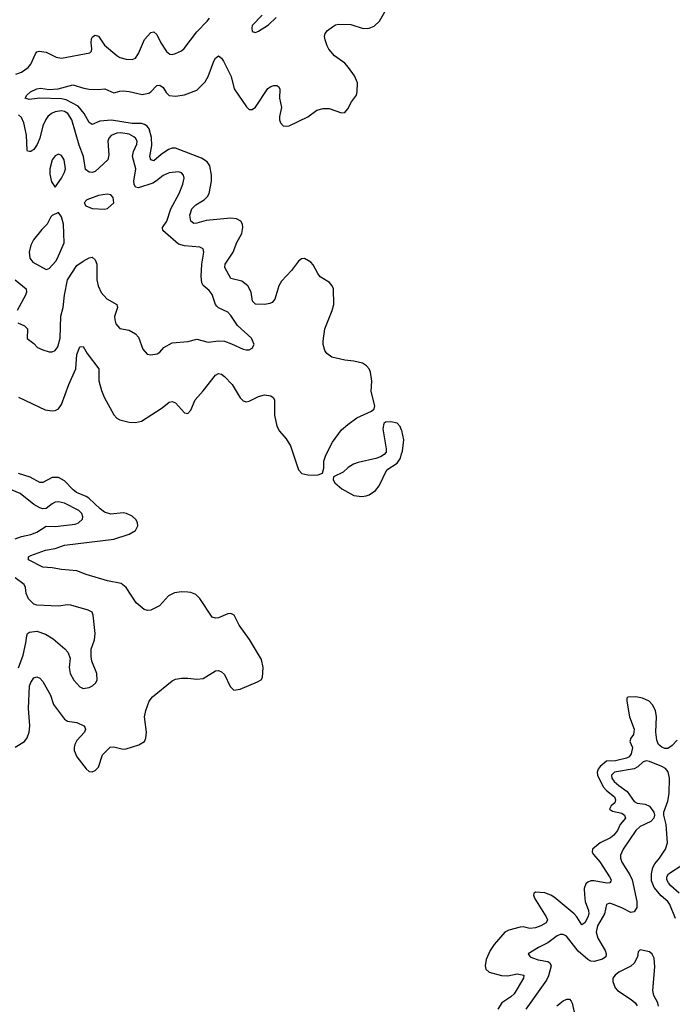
# Model space of a CAD drawing. Header units: inches. Extents: x 2143765 to 2212928, y 878963 to 1017374.
# Tile 182 of 256: x 2177519 to 2181758, y 970481 to 976880. Entities that reach past the tile are written whole.
import ezdxf

# ---------------------------------------------------------------- set-up
doc = ezdxf.new("R2010")
doc.units = ezdxf.units.IN
doc.header["$MEASUREMENT"] = 0
doc.layers.add('C1977', color=7, linetype='Continuous')
doc.layers.add('C1987', color=7, linetype='Continuous')

msp = doc.modelspace()

# ---------------------------------------------------------------- linework, layer by layer
at = {"layer": 'C1977', "color": 5}
for points, elevation in [([(2177510, 974426), (2177684.4, 974344.4), (2177730, 974336.9), (2177750, 974339.6), (2177770, 974351.8), (2177790, 974378.9), (2177837.9, 974510), (2177883.6, 974610), (2177890, 974704.7), (2177910, 974754.8), (2177930, 974756), (2177957.6, 974710), (2178031.8, 974611.8), (2178033.8, 974533.8), (2178050.2, 974470), (2178067.3, 974427.3), (2178130, 974312.7), (2178150, 974290.4), (2178170, 974279.5), (2178230, 974264.4), (2178270, 974262), (2178310, 974271.7), (2178443.3, 974356.7), (2178490, 974393.4), (2178510, 974398), (2178530, 974390.6), (2178590, 974325.5), (2178610, 974321.6), (2178630, 974343), (2178658.5, 974410), (2178711.1, 974468.9), (2178790, 974570.3), (2178810, 974580.3), (2178830, 974575.6), (2178850, 974561.7), (2178899.6, 974510), (2178950, 974423), (2178970, 974402.4), (2178990, 974397), (2179010, 974400.3), (2179070, 974431.3), (2179110, 974441.3), (2179150, 974436), (2179165.2, 974425.2), (2179174.6, 974410), (2179174.5, 974310), (2179190, 974238), (2179206, 974206), (2179250, 974155.6), (2179276.9, 974110), (2179330, 973953.4), (2179351, 973930), (2179390, 973921.7), (2179430, 973920.3), (2179457.7, 973922.3), (2179486.3, 973933.7), (2179495.1, 973964.9), (2179495.6, 974010), (2179508, 974050), (2179550, 974133.4), (2179610, 974214.9), (2179649.5, 974250), (2179710, 974292.4), (2179803.7, 974336.3), (2179822, 974350), (2179825.2, 974370), (2179802.5, 974462.5), (2179806.6, 974530), (2179797, 974590), (2179789.4, 974610), (2179772.3, 974630), (2179746.7, 974646.7), (2179690, 974660.5), (2179630, 974666.3), (2179546.7, 974686.7), (2179513.2, 974710), (2179500.9, 974730), (2179489.4, 974770), (2179489.4, 974790), (2179500.7, 974870), (2179549.6, 974990), (2179560.5, 975030), (2179556.9, 975130), (2179549.5, 975150), (2179531.1, 975171.1), (2179469.7, 975209.7), (2179454.5, 975230), (2179426, 975286), (2179410, 975304.5), (2179370, 975327.8), (2179350, 975325.6), (2179330, 975309.6), (2179284.6, 975250), (2179219.4, 975180.6), (2179203.2, 975150), (2179176.7, 975063.3), (2179158, 975042), (2179144.8, 975035.2), (2179110.2, 975029.8), (2179050, 975031.1), (2179031.1, 975050), (2179021.7, 975110), (2178999.8, 975150), (2178960.9, 975180.9), (2178890, 975198.3), (2178850.9, 975270), (2178854, 975290), (2178905, 975370), (2178930, 975432.4), (2178960.8, 975490), (2178968.9, 975530), (2178965.8, 975550), (2178954.5, 975570), (2178926.2, 975586.2), (2178890, 975589.9), (2178730, 975574.5), (2178670, 975557.3), (2178650, 975556.4), (2178629.8, 975569.8), (2178623.9, 975610), (2178638, 975650), (2178663.9, 975676.1), (2178717.8, 975710), (2178739.3, 975730), (2178748.9, 975750), (2178763.7, 975830), (2178764.7, 975870), (2178754.9, 975930), (2178736.1, 975956.1), (2178699.1, 975979.1), (2178530, 976045.3), (2178510, 976044.9), (2178484.6, 976035.4), (2178436.9, 976003.1), (2178390, 975963.5), (2178370, 975968.3), (2178364.1, 975990), (2178377.5, 976062.5), (2178375.2, 976115.2), (2178359.7, 976170), (2178347, 976187), (2178330, 976199.1), (2178310, 976204.4), (2178250, 976205.5), (2178114.1, 976225.9), (2178039.7, 976220.3), (2177990, 976197.7), (2177970, 976211.3), (2177937.9, 976270), (2177897.5, 976317.5), (2177819.5, 976359.5), (2177790, 976365.8), (2177650.1, 976369.9), (2177581.1, 976361.1), (2177555.1, 976370), (2177564.2, 976390), (2177588.2, 976410), (2177630, 976431.5), (2177653.9, 976433.9), (2177710, 976425.4), (2177768, 976430), (2177863.6, 976456.4), (2177934.7, 976434.7), (2177970, 976428.6), (2178030, 976425.2), (2178071.2, 976431.2), (2178130, 976403.6), (2178170, 976416.1), (2178190, 976416.9), (2178230, 976413), (2178313.9, 976393.9), (2178356.8, 976403.2), (2178370, 976410.2), (2178410, 976453.1), (2178430, 976454.9), (2178450, 976439.6), (2178470, 976406.4), (2178490, 976386.3), (2178530, 976382), (2178590, 976391.3), (2178670, 976422), (2178724.1, 976475.9), (2178743.5, 976510), (2178778.9, 976610), (2178790, 976630.6), (2178810, 976645.5), (2178830, 976630.5), (2178843.7, 976610), (2178893.2, 976510), (2178912.3, 976430), (2178993, 976313), (2179010, 976297.1), (2179030, 976295.3), (2179050, 976310.4), (2179130, 976432.3), (2179150, 976446.2), (2179170, 976452.1), (2179190, 976452.4), (2179203.2, 976443.2), (2179209.1, 976429.1), (2179205.7, 976370), (2179220.2, 976310), (2179206.2, 976250), (2179205.8, 976230), (2179212.4, 976210), (2179230, 976190.4), (2179250, 976187), (2179270, 976190.3), (2179390, 976248.2), (2179450, 976291), (2179490, 976303.8), (2179530, 976302), (2179610, 976273.7), (2179630, 976277.6), (2179650, 976300.4), (2179674.5, 976345.4), (2179706.3, 976390), (2179711.1, 976410), (2179712.3, 976470), (2179694.5, 976514.5), (2179655.8, 976570), (2179630, 976596.9), (2179564.5, 976644.5), (2179528.1, 976688.1), (2179516, 976710), (2179503.5, 976750), (2179498.9, 976770), (2179502.4, 976790), (2179518.7, 976810), (2179550, 976834), (2179570, 976845.5), (2179590, 976850.2), (2179670, 976847.9), (2179750, 976822), (2179790, 976824.5), (2179822.5, 976837.5), (2179856.3, 976870), (2179890, 976930.7)], 320), ([(2177493.9, 976526.1), (2177530, 976538.5), (2177574, 976570), (2177591.9, 976590), (2177621.6, 976658.4), (2177630, 976670.4), (2177644.9, 976675.1), (2177690, 976669.1), (2177756.2, 976636.2), (2177790, 976630.2), (2177974.7, 976665.3), (2177984.2, 976675.8), (2177987.3, 976690), (2177982.3, 976730), (2177985.5, 976754.5), (2177991.4, 976768.6), (2178010, 976779.7), (2178030, 976772.8), (2178070, 976714.7), (2178150, 976646.7), (2178170, 976633.8), (2178210, 976624.4), (2178250, 976620.3), (2178270, 976630.4), (2178290, 976660.4), (2178329.9, 976750.1), (2178370, 976795.8), (2178390, 976801.6), (2178410, 976783), (2178435.2, 976730), (2178472.4, 976672.4), (2178494.9, 976654.9), (2178510, 976652.7), (2178530, 976660.8), (2178570, 976678.5), (2178587.1, 976692.9), (2178670, 976802), (2178736.8, 976870), (2178750.9, 976890)], 340), ([(2179094, 976910), (2179030, 976841.2), (2179025.9, 976825.8), (2179030, 976802.8), (2179050, 976796.3), (2179070, 976805.5), (2179134.6, 976845.4), (2179185.8, 976894.2)], 340), ([(2177505.5, 974910), (2177549.3, 974889.3), (2177570.2, 974870.2), (2177567.2, 974807.2), (2177610, 974776.1), (2177635.3, 974750), (2177670, 974734), (2177710, 974721.5), (2177730, 974720.3), (2177750, 974730.4), (2177765.7, 974754.3), (2177781.7, 974810), (2177785.9, 974954.1), (2177800.7, 975010), (2177809.9, 975090), (2177829.1, 975190), (2177890, 975282.4), (2177930, 975311.5), (2177970, 975332.4), (2177990, 975335.5), (2178010, 975318.8), (2178019.5, 975290), (2178020.2, 975190), (2178028.7, 975150), (2178046.9, 975106.9), (2178084.7, 975064.7), (2178148.8, 975028.8), (2178153.4, 975010), (2178135.3, 974950), (2178135.8, 974930), (2178143.6, 974903.6), (2178170, 974874), (2178230, 974862.8), (2178270, 974838.8), (2178290, 974816), (2178318.4, 974738.4), (2178346.2, 974706.2), (2178370, 974702), (2178411.3, 974708.7), (2178430, 974719.1), (2178456, 974750), (2178510, 974780.4), (2178610, 974788.2), (2178670, 974804), (2178743.6, 974783.6), (2178810, 974793.2), (2178850, 974790.2), (2178894.4, 974774.4), (2178970, 974738), (2178990, 974734), (2179010, 974734.8), (2179030, 974744.7), (2179042, 974770), (2179024, 974810), (2178933.4, 974893.4), (2178890, 974958), (2178870, 974979.8), (2178810, 975007.7), (2178798.5, 975018.5), (2178789.8, 975030), (2178770, 975094.7), (2178750, 975119.8), (2178710, 975153.3), (2178702.6, 975170), (2178698.1, 975210), (2178701, 975290), (2178715.8, 975370), (2178711, 975391), (2178690, 975402), (2178590, 975409.8), (2178550, 975421), (2178448.5, 975510), (2178447.3, 975530), (2178475, 975570), (2178499.6, 975650), (2178555.7, 975750), (2178578.8, 975810), (2178587.3, 975850), (2178583, 975870), (2178570, 975884.2), (2178550, 975892), (2178490, 975884.1), (2178450, 975866.3), (2178408.2, 975831.8), (2178382.8, 975817.2), (2178290, 975786.9), (2178270, 975791.1), (2178261.9, 975810), (2178261.1, 975830), (2178272.8, 975910), (2178251.9, 975990), (2178257.2, 976022.8), (2178280.6, 976070), (2178281.8, 976090), (2178271.6, 976110), (2178259.6, 976119.6), (2178230, 976135.6), (2178175.5, 976144.5), (2178150, 976142.8), (2178113.6, 976126.4), (2178098.2, 976110), (2178092.2, 976090), (2178097.4, 976002.6), (2178090.2, 975970), (2178010, 975893.8), (2177990, 975886.2), (2177970, 975888.9), (2177947.2, 975907.2), (2177932.2, 975990), (2177905, 976065), (2177857.5, 976230), (2177831.2, 976270), (2177810, 976282.8), (2177790, 976288.1), (2177750, 976281.1), (2177726, 976270), (2177701, 976250), (2177688.1, 976231.9), (2177670, 976191.1), (2177650.1, 976110), (2177631.5, 976068.5), (2177610, 976036.8), (2177590, 976022.3), (2177582.5, 976022.5), (2177570, 976025.1), (2177567.4, 976030), (2177563.8, 976130), (2177545.5, 976210), (2177530, 976245.2), (2177510, 976261.1)], 340), ([(2177489.2, 975189.2), (2177561.3, 975130), (2177563, 975110), (2177555.7, 975090), (2177501.7, 974990)], 340), ([(2180000, 974213), (2179990, 974235.1), (2179970, 974257), (2179930, 974266), (2179896, 974264), (2179884.9, 974255.1), (2179878, 974222), (2179899.3, 974090), (2179899.1, 974070), (2179886.4, 974053.6), (2179862, 974038), (2179832, 974028), (2179717.3, 974002.7), (2179687.9, 973992.1), (2179653.4, 973970), (2179619.9, 973940.1), (2179558, 973910), (2179556, 973890), (2179566.8, 973870), (2179611.3, 973830), (2179688.6, 973788.6), (2179742, 973782), (2179770, 973786), (2179790, 973792), (2179830, 973820.4), (2179854.3, 973850), (2179904.9, 973955.1), (2179970, 973997.3), (2179992, 974030), (2180000, 974058.2)], 320), ([(2177490, 972152), (2177550, 972189.3), (2177567.2, 972212.8), (2177580.7, 972250), (2177585.3, 972290), (2177575.8, 972404.2), (2177582.4, 972550), (2177590, 972572.2), (2177610, 972603.7), (2177630, 972608.8), (2177650, 972599.5), (2177670, 972578.4), (2177718.6, 972490), (2177739.3, 972430), (2177810, 972333.6), (2177830, 972322), (2177890, 972312.4), (2177934.4, 972290), (2177941.1, 972281.1), (2177947.2, 972270), (2177940.3, 972250), (2177890, 972194.7), (2177877.4, 972170), (2177871.8, 972150), (2177873.4, 972130), (2177888.9, 972090), (2177950, 972010.6), (2177970, 971993.4), (2177990, 971992.7), (2178010, 972001.3), (2178030, 972021.6), (2178057.5, 972102.5), (2178107.2, 972152.8), (2178130, 972154.2), (2178190, 972138.4), (2178210, 972140.7), (2178293.7, 972166.3), (2178329.6, 972190), (2178338.3, 972210), (2178343.1, 972250), (2178329.7, 972350), (2178338, 972390), (2178360.7, 972450), (2178381.4, 972478.5), (2178510, 972584), (2178530, 972593), (2178570, 972600.5), (2178610, 972601.6), (2178670, 972594.4), (2178710, 972598), (2178790, 972647.7), (2178810, 972650.4), (2178830, 972641.6), (2178850, 972624.9), (2178886.9, 972546.9), (2178910, 972521.6), (2178950, 972528), (2179063.7, 972576.3), (2179086.6, 972590), (2179095.8, 972604.2), (2179100.5, 972670), (2179090, 972722.7), (2179012.3, 972852.3), (2178945.1, 972945.1), (2178911, 973011), (2178890, 973020.5), (2178870, 973018.3), (2178810, 972992.1), (2178790, 972989.7), (2178770, 972997.4), (2178690, 973119.1), (2178663.4, 973143.4), (2178630, 973156.8), (2178610, 973159.8), (2178570, 973161), (2178525, 973155), (2178484.8, 973135.2), (2178426, 973070), (2178370, 973041.7), (2178350, 973039.7), (2178327.7, 973047.7), (2178274.5, 973090), (2178209.8, 973189.8), (2178176.8, 973216.8), (2178090, 973232.4), (2177950, 973274.1), (2177890, 973297.3), (2177790, 973307.3), (2177730, 973318.5), (2177670, 973321), (2177576, 973370), (2177576, 973390), (2177590, 973397), (2177687.1, 973432.9), (2177750, 973443.2), (2177810, 973464.6), (2178130, 973504), (2178230, 973536.2), (2178270, 973560.6), (2178286.3, 973590), (2178284.7, 973610), (2178274.9, 973630), (2178250, 973652.3), (2178213.5, 973670), (2178190, 973674.4), (2178110, 973666.3), (2178070, 973679.8), (2178041, 973701), (2177967.4, 973770), (2177950, 973781.8), (2177887.4, 973807.4), (2177865, 973825), (2177810, 973883.2), (2177770, 973905), (2177730, 973903.7), (2177670, 973872.9), (2177650, 973871.5), (2177586.2, 973906.2), (2177510, 973929.9)], 320), ([(2177490, 973505.5), (2177530, 973521.4), (2177590, 973535), (2177629.7, 973550), (2177690, 973588.4), (2177750, 973585.9), (2177878.9, 973601.1), (2177900.7, 973610), (2177925.7, 973634.3), (2177929.7, 973650), (2177922.6, 973670), (2177903, 973690), (2177810, 973736.8), (2177770, 973747.4), (2177750, 973744.4), (2177730, 973734.3), (2177690, 973702.3), (2177670, 973701.4), (2177650, 973706.8), (2177611.2, 973730), (2177521.2, 973801.2), (2177470, 973821.8)], 340), ([(2177511.3, 972668.7), (2177541.4, 972750), (2177559, 972830), (2177564, 972876), (2177569, 972891), (2177581.4, 972898.6), (2177630, 972905.2), (2177687.1, 972887.1), (2177736.7, 972856.7), (2177811.8, 972791.8), (2177830.5, 972770), (2177846.7, 972730), (2177841.1, 972670), (2177847.4, 972630), (2177870, 972588.2), (2177910, 972543.8), (2177930, 972534.4), (2177970, 972539.5), (2177992.7, 972550), (2178014, 972570), (2178021.6, 972590), (2178020.5, 972630), (2177987.3, 972710), (2177982, 972742), (2177982.4, 972790), (2178005.1, 972850), (2178009.6, 972890), (2177995.6, 973010), (2177989, 973030), (2177963.3, 973043.3), (2177850, 973074), (2177830, 973076.2), (2177770, 973069.5), (2177630, 973074), (2177610, 973082.4), (2177575.4, 973115.4), (2177561.5, 973150), (2177557.2, 973190), (2177548.5, 973210), (2177490, 973252.7)], 340)]:
    msp.add_lwpolyline(points, dxfattribs=dict(at, elevation=elevation))
at = {"layer": 'C1977', "color": 5, "elevation": 360}
for points in [[(2177770, 976006), (2177750, 975995.6), (2177730.3, 975970), (2177714, 975910), (2177714.9, 975874.9), (2177726.2, 975826.2), (2177750, 975792), (2177790, 975850.6), (2177810, 975888), (2177815.3, 975910), (2177808.3, 975970), (2177790, 975996.9)], [(2178086.2, 975746.2), (2178030, 975738), (2177954.8, 975710), (2177937.3, 975690), (2177947.3, 975670), (2177990, 975653.4), (2178070, 975648.8), (2178090, 975652.7), (2178129.5, 975690), (2178124.9, 975724.9), (2178110, 975741.6)], [(2177770, 975626), (2177730, 975608), (2177721, 975599), (2177697.3, 975550), (2177663, 975517), (2177608.1, 975450), (2177590, 975414.5), (2177579.7, 975370), (2177584.7, 975330), (2177604, 975304), (2177690, 975256.9), (2177710, 975263.1), (2177753.1, 975310), (2177765.3, 975330), (2177806.6, 975430), (2177802.7, 975550), (2177790, 975598)]]:
    msp.add_lwpolyline(points, close=True, dxfattribs=at)
at = {"layer": 'C1987', "color": 5}
for points, elevation in [([(2180000, 974058.2), (2180004.8, 974075.2), (2180014, 974150), (2180001.3, 974210), (2180000, 974213)], 320), ([(2181790, 972197.4), (2181757.6, 972162.4), (2181730, 972144.2), (2181710, 972142.7), (2181690, 972151.7), (2181668.8, 972170), (2181658.1, 972198.1), (2181651.6, 972250), (2181656.3, 972350), (2181648.7, 972390), (2181630, 972426.6), (2181608, 972450), (2181565.8, 972470), (2181520.9, 972479.1), (2181470, 972477.2), (2181463.5, 972470), (2181463.8, 972450), (2181480.7, 972350), (2181509.8, 972270), (2181505.9, 972234.1), (2181489.3, 972210), (2181483.1, 972190), (2181499, 972150), (2181491.4, 972108.6), (2181479.2, 972090), (2181459.9, 972080.1), (2181390, 972064), (2181330, 972060.4), (2181290, 972026.4), (2181277.4, 972010), (2181270.3, 971990), (2181272.9, 971970), (2181310, 971893.3), (2181330, 971871.2), (2181383.3, 971830), (2181390.4, 971810.4), (2181385.1, 971790), (2181362.3, 971770), (2181349.4, 971749.4), (2181370, 971736.1), (2181430, 971723.5), (2181448.4, 971710), (2181453.5, 971690), (2181419.5, 971650), (2181401.5, 971610), (2181378.9, 971581.1), (2181356.8, 971563.2), (2181290, 971529.9), (2181240.6, 971490), (2181237.1, 971470), (2181246.4, 971453.6), (2181286.8, 971406.8), (2181350.7, 971310), (2181360.2, 971290), (2181358.4, 971281.6), (2181351.8, 971270), (2181332.5, 971267.5), (2181250, 971283.7), (2181230, 971283.4), (2181210, 971275.5), (2181196.8, 971263.2), (2181185.8, 971234.2), (2181187.1, 971192.9), (2181193.2, 971150), (2181214.9, 971090), (2181216.3, 971070), (2181210, 971046.8), (2181190, 971009.8), (2181170, 970996.9), (2181138.7, 971050), (2181120.2, 971070), (2180990, 971177.6), (2180970, 971189.8), (2180930, 971204.4), (2180870, 971209.4), (2180859.8, 971200.2), (2180856.4, 971190), (2180862.8, 971170), (2180939.5, 971050), (2180948.7, 971030), (2180939.4, 971010), (2180905, 970990), (2180870, 970977.6), (2180833.5, 970973.5), (2180790, 970983.7), (2180770, 970982.3), (2180697.1, 970962.9), (2180670, 970949.8), (2180600.6, 970870), (2180574.7, 970830), (2180550, 970772.7), (2180542.7, 970730), (2180546, 970710), (2180568.2, 970690), (2180649.1, 970669.1), (2180690, 970666.7), (2180750, 970679.8), (2180793.4, 970670), (2180791.1, 970650), (2180731.8, 970550), (2180710.1, 970529.9), (2180651.7, 970490), (2180624.6, 970450)], 320), ([(2181778.5, 971038.5), (2181742.7, 971130), (2181728.9, 971148.9), (2181685.4, 971185.4), (2181641.1, 971241.1), (2181623.5, 971283.5), (2181623, 971330), (2181631.9, 971370), (2181645.1, 971394.9), (2181674.6, 971430), (2181713.8, 971490), (2181727.2, 971530), (2181717.8, 971650), (2181704, 971710), (2181704, 971730), (2181730, 971800.7), (2181738.6, 971850), (2181739.5, 971950), (2181731.7, 971991.7), (2181713.6, 972013.6), (2181690, 972027), (2181610, 972059.4), (2181590, 972062.8), (2181570, 972056.4), (2181535.2, 972024.8), (2181510, 972012), (2181383.8, 971990), (2181363.2, 971970), (2181365.2, 971950), (2181381.1, 971930), (2181410, 971903.2), (2181465, 971865), (2181510, 971799.7), (2181530, 971788.8), (2181582.1, 971782.1), (2181609.5, 971769.6), (2181638.3, 971730), (2181642.4, 971710), (2181637.7, 971690), (2181618.9, 971670), (2181550, 971635.6), (2181520.6, 971610), (2181438.8, 971490), (2181422.2, 971450), (2181422.5, 971430), (2181430, 971404.2), (2181482.8, 971322.8), (2181498.6, 971290), (2181528.7, 971150), (2181528.1, 971110), (2181510, 971081.1), (2181490, 971077.6), (2181430, 971108.6), (2181370, 971132.2), (2181350, 971138), (2181330.3, 971129.7), (2181318, 971070), (2181272.2, 970990), (2181264.5, 970950), (2181273.9, 970910), (2181321.9, 970830), (2181328.6, 970810), (2181325.8, 970790), (2181305.5, 970774.5), (2181250, 970759.9), (2181230, 970761.6), (2181210, 970771.2), (2181145.8, 970825.8), (2181070, 970923.5), (2181050, 970934.5), (2181030, 970934.2), (2181010, 970925), (2180950, 970880.2), (2180888.4, 970850), (2180822.8, 970810), (2180834, 970790), (2180850, 970782.6), (2180886.8, 970770), (2180950, 970758.6), (2180963.2, 970750), (2180972.5, 970730), (2180954, 970666), (2180941.4, 970638.6), (2180806.9, 970450)], 340), ([(2181803, 971202.9), (2181749.3, 971250), (2181732.8, 971270), (2181723.8, 971290), (2181722.5, 971310), (2181733.5, 971330), (2181827, 971390)], 320), ([(2181669.7, 970470), (2181665.4, 970490), (2181637.9, 970537.9), (2181631.4, 970570), (2181644.9, 970724.9), (2181641.5, 970781.5), (2181627.5, 970807.5), (2181610, 970822.7), (2181550, 970836), (2181537.3, 970822.7), (2181533.4, 970790), (2181510.8, 970749.2), (2181490.1, 970729.9), (2181410.3, 970690), (2181387.6, 970670), (2181373.1, 970650), (2181371.7, 970630), (2181387.3, 970587.3), (2181403.1, 970570), (2181491.9, 970511.9), (2181516.5, 970490), (2181530.2, 970470.2)], 360), ([(2181009.1, 970470.9), (2181050, 970503.7), (2181073.7, 970513.7), (2181090, 970514.2), (2181101.3, 970501.3), (2181108.1, 970488.1), (2181120.7, 970430)], 340)]:
    msp.add_lwpolyline(points, dxfattribs=dict(at, elevation=elevation))

doc.saveas('drawing.dxf')
